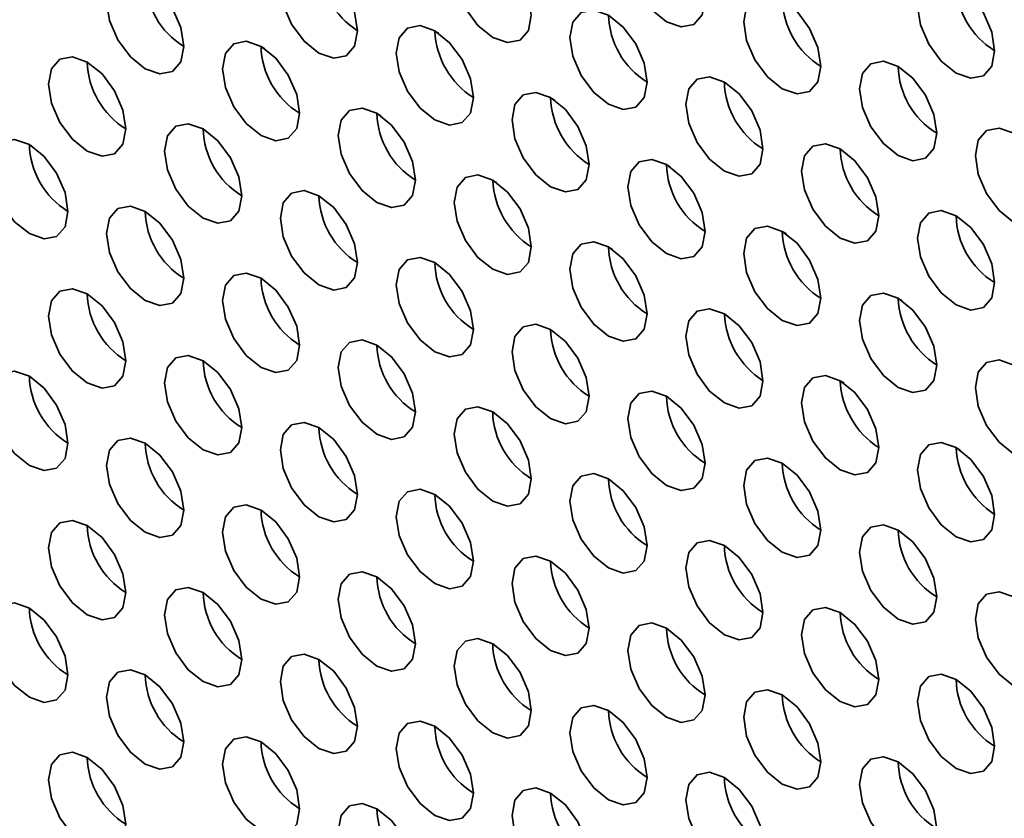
# Model space of a CAD drawing. Header units: millimetres. Extents: x 1 to 1119, y -1 to 863.
# Tile 123 of 211: x 807.54 to 813.56, y 621.22 to 626.09. Entities that reach past the tile are written whole.
import ezdxf

# ---------------------------------------------------------------- set-up
doc = ezdxf.new("R2010")
doc.units = ezdxf.units.MM

msp = doc.modelspace()

# ---------------------------------------------------------------- linework, layer by layer
at = {"color": 7, "linetype": 'Continuous', "lineweight": 35}
for p, q in [((810.1039, 626.0074), (810.0788, 626.0219)), ((809.0181, 625.9267), (809.0423, 625.9127)), ((810.811, 625.5992), (810.7859, 625.6137)), ((809.7252, 625.5185), (809.7494, 625.5045)), ((811.5181, 625.191), (811.493, 625.2055)), ((810.4323, 625.1103), (810.4565, 625.0963)), ((812.2252, 624.7828), (812.2001, 624.7973)), ((811.1394, 624.7021), (811.1636, 624.6881)), ((812.9323, 624.3746), (812.9072, 624.3891)), ((811.8465, 624.2939), (811.8707, 624.2799)), ((812.5536, 623.8857), (812.5778, 623.8717)), ((813.2607, 623.4775), (813.2849, 623.4635))]:
    msp.add_line(p, q, dxfattribs=at)
at = {"color": 7, "linetype": 'Continuous', "lineweight": 35, "flags": 128}
for points in [[(811.7287, 626.2142), (811.7107, 626.3287), (811.6596, 626.4465), (811.5832, 626.5496), (811.493, 626.6224), (811.4028, 626.6538), (811.3263, 626.6389), (811.2752, 626.5801), (811.2573, 626.4863), (811.2752, 626.3718), (811.3263, 626.254), (811.4028, 626.1508), (811.493, 626.078), (811.5832, 626.0467), (811.6596, 626.0615), (811.7107, 626.1204), (811.7287, 626.2142)], [(810.668, 626.1188), (810.6501, 626.2333), (810.599, 626.3511), (810.5225, 626.4543), (810.4323, 626.527), (810.3421, 626.5584), (810.2656, 626.5435), (810.2146, 626.4847), (810.1966, 626.3909), (810.2146, 626.2764), (810.2656, 626.1586), (810.3421, 626.0555), (810.4323, 625.9827), (810.5225, 625.9513), (810.599, 625.9662), (810.6501, 626.025), (810.668, 626.1188)], [(809.6074, 626.0234), (809.5894, 626.138), (809.5383, 626.2557), (809.4619, 626.3589), (809.3717, 626.4317), (809.2815, 626.463), (809.205, 626.4482), (809.1539, 626.3894), (809.136, 626.2956), (809.1539, 626.1811), (809.205, 626.0633), (809.2815, 625.9601), (809.3717, 625.8873), (809.4619, 625.856), (809.5383, 625.8708), (809.5894, 625.9296), (809.6074, 626.0234)], [(808.5467, 625.9281), (808.5288, 626.0426), (808.4777, 626.1604), (808.4012, 626.2635), (808.311, 626.3363), (808.2208, 626.3677), (808.1443, 626.3528), (808.0932, 626.294), (808.0753, 626.2002), (808.0932, 626.0857), (808.1443, 625.9679), (808.2208, 625.8647), (808.311, 625.792), (808.4012, 625.7606), (808.4777, 625.7755), (808.5288, 625.8343), (808.5467, 625.9281)], [(813.4964, 625.9013), (813.4785, 626.0158), (813.4274, 626.1336), (813.3509, 626.2368), (813.2607, 626.3096), (813.1705, 626.3409), (813.0941, 626.3261), (813.043, 626.2673), (813.025, 626.1735), (813.043, 626.0589), (813.0941, 625.9411), (813.1705, 625.838), (813.2607, 625.7652), (813.3509, 625.7339), (813.4274, 625.7487), (813.4785, 625.8075), (813.4964, 625.9013)], [(812.4358, 625.806), (812.4178, 625.9205), (812.3667, 626.0383), (812.2903, 626.1414), (812.2001, 626.2142), (812.1099, 626.2456), (812.0334, 626.2307), (811.9823, 626.1719), (811.9644, 626.0781), (811.9823, 625.9636), (812.0334, 625.8458), (812.1099, 625.7426), (812.2001, 625.6698), (812.2903, 625.6385), (812.3667, 625.6533), (812.4178, 625.7122), (812.4358, 625.806)], [(811.3751, 625.7106), (811.3572, 625.8251), (811.3061, 625.9429), (811.2296, 626.0461), (811.1394, 626.1188), (811.0492, 626.1502), (810.9728, 626.1353), (810.9217, 626.0765), (810.9037, 625.9827), (810.9217, 625.8682), (810.9728, 625.7504), (811.0492, 625.6473), (811.1394, 625.5745), (811.2296, 625.5431), (811.3061, 625.558), (811.3572, 625.6168), (811.3751, 625.7106)], [(810.3145, 625.6152), (810.2965, 625.7297), (810.2454, 625.8475), (810.169, 625.9507), (810.0788, 626.0235), (809.9886, 626.0548), (809.9121, 626.04), (809.861, 625.9812), (809.8431, 625.8874), (809.861, 625.7729), (809.9121, 625.6551), (809.9886, 625.5519), (810.0788, 625.4791), (810.169, 625.4478), (810.2454, 625.4626), (810.2965, 625.5214), (810.3145, 625.6152)], [(809.2538, 625.5199), (809.2359, 625.6344), (809.1848, 625.7522), (809.1083, 625.8553), (809.0181, 625.9281), (808.9279, 625.9595), (808.8514, 625.9446), (808.8003, 625.8858), (808.7824, 625.792), (808.8003, 625.6775), (808.8514, 625.5597), (808.9279, 625.4565), (809.0181, 625.3838), (809.1083, 625.3524), (809.1848, 625.3673), (809.2359, 625.4261), (809.2538, 625.5199)], [(808.1931, 625.4245), (808.1752, 625.539), (808.1241, 625.6568), (808.0476, 625.76), (807.9574, 625.8328), (807.8672, 625.8641), (807.7908, 625.8492), (807.7397, 625.7904), (807.7217, 625.6966), (807.7397, 625.5821), (807.7908, 625.4643), (807.8672, 625.3612), (807.9574, 625.2884), (808.0476, 625.257), (808.1241, 625.2719), (808.1752, 625.3307), (808.1931, 625.4245)], [(813.1429, 625.3978), (813.1249, 625.5123), (813.0739, 625.6301), (812.9974, 625.7332), (812.9072, 625.806), (812.817, 625.8374), (812.7405, 625.8225), (812.6894, 625.7637), (812.6715, 625.6699), (812.6894, 625.5554), (812.7405, 625.4376), (812.817, 625.3344), (812.9072, 625.2616), (812.9974, 625.2303), (813.0739, 625.2451), (813.1249, 625.304), (813.1429, 625.3978)], [(812.0822, 625.3024), (812.0643, 625.4169), (812.0132, 625.5347), (811.9367, 625.6379), (811.8465, 625.7106), (811.7563, 625.742), (811.6799, 625.7271), (811.6288, 625.6683), (811.6108, 625.5745), (811.6288, 625.46), (811.6799, 625.3422), (811.7563, 625.2391), (811.8465, 625.1663), (811.9367, 625.1349), (812.0132, 625.1498), (812.0643, 625.2086), (812.0822, 625.3024)], [(811.0216, 625.207), (811.0036, 625.3215), (810.9525, 625.4393), (810.8761, 625.5425), (810.7859, 625.6153), (810.6957, 625.6466), (810.6192, 625.6318), (810.5681, 625.573), (810.5502, 625.4792), (810.5681, 625.3646), (810.6192, 625.2468), (810.6957, 625.1437), (810.7859, 625.0709), (810.8761, 625.0396), (810.9525, 625.0544), (811.0036, 625.1132), (811.0216, 625.207)], [(809.9609, 625.1117), (809.943, 625.2262), (809.8919, 625.344), (809.8154, 625.4471), (809.7252, 625.5199), (809.635, 625.5513), (809.5585, 625.5364), (809.5074, 625.4776), (809.4895, 625.3838), (809.5074, 625.2693), (809.5585, 625.1515), (809.635, 625.0483), (809.7252, 624.9755), (809.8154, 624.9442), (809.8919, 624.9591), (809.943, 625.0179), (809.9609, 625.1117)], [(808.9002, 625.0163), (808.8823, 625.1308), (808.8312, 625.2486), (808.7547, 625.3518), (808.6645, 625.4245), (808.5743, 625.4559), (808.4979, 625.441), (808.4468, 625.3822), (808.4288, 625.2884), (808.4468, 625.1739), (808.4979, 625.0561), (808.5743, 624.953), (808.6645, 624.8802), (808.7547, 624.8488), (808.8312, 624.8637), (808.8823, 624.9225), (808.9002, 625.0163)], [(813.85, 624.9895), (813.8321, 625.1041), (813.781, 625.2219), (813.7045, 625.325), (813.6143, 625.3978), (813.5241, 625.4291), (813.4476, 625.4143), (813.3965, 625.3555), (813.3786, 625.2617), (813.3965, 625.1472), (813.4476, 625.0294), (813.5241, 624.9262), (813.6143, 624.8534), (813.7045, 624.8221), (813.781, 624.8369), (813.8321, 624.8957), (813.85, 624.9895)], [(807.8396, 624.9209), (807.8216, 625.0355), (807.7706, 625.1532), (807.6941, 625.2564), (807.6039, 625.3292), (807.5137, 625.3605), (807.4372, 625.3457), (807.3861, 625.2869), (807.3682, 625.1931), (807.3861, 625.0786), (807.4372, 624.9608), (807.5137, 624.8576), (807.6039, 624.7848), (807.6941, 624.7535), (807.7706, 624.7683), (807.8216, 624.8271), (807.8396, 624.9209)], [(812.7893, 624.8942), (812.7714, 625.0087), (812.7203, 625.1265), (812.6438, 625.2296), (812.5536, 625.3024), (812.4634, 625.3338), (812.387, 625.3189), (812.3359, 625.2601), (812.3179, 625.1663), (812.3359, 625.0518), (812.387, 624.934), (812.4634, 624.8309), (812.5536, 624.7581), (812.6438, 624.7267), (812.7203, 624.7416), (812.7714, 624.8004), (812.7893, 624.8942)], [(811.7287, 624.7988), (811.7107, 624.9133), (811.6596, 625.0311), (811.5832, 625.1343), (811.493, 625.2071), (811.4028, 625.2384), (811.3263, 625.2236), (811.2752, 625.1648), (811.2573, 625.071), (811.2752, 624.9564), (811.3263, 624.8386), (811.4028, 624.7355), (811.493, 624.6627), (811.5832, 624.6314), (811.6596, 624.6462), (811.7107, 624.705), (811.7287, 624.7988)], [(810.668, 624.7035), (810.6501, 624.818), (810.599, 624.9358), (810.5225, 625.0389), (810.4323, 625.1117), (810.3421, 625.1431), (810.2656, 625.1282), (810.2146, 625.0694), (810.1966, 624.9756), (810.2146, 624.8611), (810.2656, 624.7433), (810.3421, 624.6401), (810.4323, 624.5673), (810.5225, 624.536), (810.599, 624.5509), (810.6501, 624.6097), (810.668, 624.7035)], [(809.6074, 624.6081), (809.5894, 624.7226), (809.5383, 624.8404), (809.4619, 624.9436), (809.3717, 625.0163), (809.2815, 625.0477), (809.205, 625.0328), (809.1539, 624.974), (809.136, 624.8802), (809.1539, 624.7657), (809.205, 624.6479), (809.2815, 624.5448), (809.3717, 624.472), (809.4619, 624.4406), (809.5383, 624.4555), (809.5894, 624.5143), (809.6074, 624.6081)], [(808.5467, 624.5127), (808.5288, 624.6273), (808.4777, 624.745), (808.4012, 624.8482), (808.311, 624.921), (808.2208, 624.9523), (808.1443, 624.9375), (808.0932, 624.8787), (808.0753, 624.7849), (808.0932, 624.6704), (808.1443, 624.5526), (808.2208, 624.4494), (808.311, 624.3766), (808.4012, 624.3453), (808.4777, 624.3601), (808.5288, 624.4189), (808.5467, 624.5127)], [(813.4964, 624.486), (813.4785, 624.6005), (813.4274, 624.7183), (813.3509, 624.8214), (813.2607, 624.8942), (813.1705, 624.9256), (813.0941, 624.9107), (813.043, 624.8519), (813.025, 624.7581), (813.043, 624.6436), (813.0941, 624.5258), (813.1705, 624.4227), (813.2607, 624.3499), (813.3509, 624.3185), (813.4274, 624.3334), (813.4785, 624.3922), (813.4964, 624.486)], [(812.4358, 624.3906), (812.4178, 624.5051), (812.3667, 624.6229), (812.2903, 624.7261), (812.2001, 624.7989), (812.1099, 624.8302), (812.0334, 624.8154), (811.9823, 624.7566), (811.9644, 624.6628), (811.9823, 624.5482), (812.0334, 624.4304), (812.1099, 624.3273), (812.2001, 624.2545), (812.2903, 624.2232), (812.3667, 624.238), (812.4178, 624.2968), (812.4358, 624.3906)], [(811.3751, 624.2953), (811.3572, 624.4098), (811.3061, 624.5276), (811.2296, 624.6307), (811.1394, 624.7035), (811.0492, 624.7349), (810.9728, 624.72), (810.9217, 624.6612), (810.9037, 624.5674), (810.9217, 624.4529), (810.9728, 624.3351), (811.0492, 624.2319), (811.1394, 624.1591), (811.2296, 624.1278), (811.3061, 624.1426), (811.3572, 624.2015), (811.3751, 624.2953)], [(810.3145, 624.1999), (810.2965, 624.3144), (810.2454, 624.4322), (810.169, 624.5354), (810.0788, 624.6081), (809.9886, 624.6395), (809.9121, 624.6246), (809.861, 624.5658), (809.8431, 624.472), (809.861, 624.3575), (809.9121, 624.2397), (809.9886, 624.1366), (810.0788, 624.0638), (810.169, 624.0324), (810.2454, 624.0473), (810.2965, 624.1061), (810.3145, 624.1999)], [(809.2538, 624.1045), (809.2359, 624.219), (809.1848, 624.3368), (809.1083, 624.44), (809.0181, 624.5128), (808.9279, 624.5441), (808.8514, 624.5293), (808.8003, 624.4705), (808.7824, 624.3767), (808.8003, 624.2622), (808.8514, 624.1444), (808.9279, 624.0412), (809.0181, 623.9684), (809.1083, 623.9371), (809.1848, 623.9519), (809.2359, 624.0107), (809.2538, 624.1045)], [(808.1931, 624.0092), (808.1752, 624.1237), (808.1241, 624.2415), (808.0476, 624.3446), (807.9574, 624.4174), (807.8672, 624.4488), (807.7908, 624.4339), (807.7397, 624.3751), (807.7217, 624.2813), (807.7397, 624.1668), (807.7908, 624.049), (807.8672, 623.9458), (807.9574, 623.8731), (808.0476, 623.8417), (808.1241, 623.8566), (808.1752, 623.9154), (808.1931, 624.0092)], [(813.1429, 623.9824), (813.1249, 624.0969), (813.0739, 624.2147), (812.9974, 624.3179), (812.9072, 624.3907), (812.817, 624.422), (812.7405, 624.4072), (812.6894, 624.3484), (812.6715, 624.2545), (812.6894, 624.14), (812.7405, 624.0222), (812.817, 623.9191), (812.9072, 623.8463), (812.9974, 623.815), (813.0739, 623.8298), (813.1249, 623.8886), (813.1429, 623.9824)], [(812.0822, 623.8871), (812.0643, 624.0016), (812.0132, 624.1194), (811.9367, 624.2225), (811.8465, 624.2953), (811.7563, 624.3267), (811.6799, 624.3118), (811.6288, 624.253), (811.6108, 624.1592), (811.6288, 624.0447), (811.6799, 623.9269), (811.7563, 623.8237), (811.8465, 623.7509), (811.9367, 623.7196), (812.0132, 623.7344), (812.0643, 623.7933), (812.0822, 623.8871)], [(811.0216, 623.7917), (811.0036, 623.9062), (810.9525, 624.024), (810.8761, 624.1271), (810.7859, 624.1999), (810.6957, 624.2313), (810.6192, 624.2164), (810.5681, 624.1576), (810.5502, 624.0638), (810.5681, 623.9493), (810.6192, 623.8315), (810.6957, 623.7284), (810.7859, 623.6556), (810.8761, 623.6242), (810.9525, 623.6391), (811.0036, 623.6979), (811.0216, 623.7917)], [(809.9609, 623.6963), (809.943, 623.8108), (809.8919, 623.9286), (809.8154, 624.0318), (809.7252, 624.1046), (809.635, 624.1359), (809.5585, 624.1211), (809.5074, 624.0623), (809.4895, 623.9685), (809.5074, 623.8539), (809.5585, 623.7361), (809.635, 623.633), (809.7252, 623.5602), (809.8154, 623.5289), (809.8919, 623.5437), (809.943, 623.6025), (809.9609, 623.6963)], [(808.9002, 623.601), (808.8823, 623.7155), (808.8312, 623.8333), (808.7547, 623.9364), (808.6645, 624.0092), (808.5743, 624.0406), (808.4979, 624.0257), (808.4468, 623.9669), (808.4288, 623.8731), (808.4468, 623.7586), (808.4979, 623.6408), (808.5743, 623.5376), (808.6645, 623.4648), (808.7547, 623.4335), (808.8312, 623.4484), (808.8823, 623.5072), (808.9002, 623.601)], [(813.85, 623.5742), (813.8321, 623.6887), (813.781, 623.8065), (813.7045, 623.9097), (813.6143, 623.9825), (813.5241, 624.0138), (813.4476, 623.999), (813.3965, 623.9401), (813.3786, 623.8463), (813.3965, 623.7318), (813.4476, 623.614), (813.5241, 623.5109), (813.6143, 623.4381), (813.7045, 623.4067), (813.781, 623.4216), (813.8321, 623.4804), (813.85, 623.5742)], [(807.8396, 623.5056), (807.8216, 623.6201), (807.7706, 623.7379), (807.6941, 623.8411), (807.6039, 623.9138), (807.5137, 623.9452), (807.4372, 623.9303), (807.3861, 623.8715), (807.3682, 623.7777), (807.3861, 623.6632), (807.4372, 623.5454), (807.5137, 623.4423), (807.6039, 623.3695), (807.6941, 623.3381), (807.7706, 623.353), (807.8216, 623.4118), (807.8396, 623.5056)], [(812.7893, 623.4788), (812.7714, 623.5934), (812.7203, 623.7112), (812.6438, 623.8143), (812.5536, 623.8871), (812.4634, 623.9185), (812.387, 623.9036), (812.3359, 623.8448), (812.3179, 623.751), (812.3359, 623.6365), (812.387, 623.5187), (812.4634, 623.4155), (812.5536, 623.3427), (812.6438, 623.3114), (812.7203, 623.3262), (812.7714, 623.385), (812.7893, 623.4788)], [(811.7287, 623.3835), (811.7107, 623.498), (811.6596, 623.6158), (811.5832, 623.7189), (811.493, 623.7917), (811.4028, 623.8231), (811.3263, 623.8082), (811.2752, 623.7494), (811.2573, 623.6556), (811.2752, 623.5411), (811.3263, 623.4233), (811.4028, 623.3202), (811.493, 623.2474), (811.5832, 623.216), (811.6596, 623.2309), (811.7107, 623.2897), (811.7287, 623.3835)], [(810.668, 623.2881), (810.6501, 623.4026), (810.599, 623.5204), (810.5225, 623.6236), (810.4323, 623.6964), (810.3421, 623.7277), (810.2656, 623.7129), (810.2146, 623.6541), (810.1966, 623.5603), (810.2146, 623.4457), (810.2656, 623.3279), (810.3421, 623.2248), (810.4323, 623.152), (810.5225, 623.1207), (810.599, 623.1355), (810.6501, 623.1943), (810.668, 623.2881)], [(809.6074, 623.1928), (809.5894, 623.3073), (809.5383, 623.4251), (809.4619, 623.5282), (809.3717, 623.601), (809.2815, 623.6324), (809.205, 623.6175), (809.1539, 623.5587), (809.136, 623.4649), (809.1539, 623.3504), (809.205, 623.2326), (809.2815, 623.1294), (809.3717, 623.0566), (809.4619, 623.0253), (809.5383, 623.0402), (809.5894, 623.099), (809.6074, 623.1928)], [(808.5467, 623.0974), (808.5288, 623.2119), (808.4777, 623.3297), (808.4012, 623.4329), (808.311, 623.5056), (808.2208, 623.537), (808.1443, 623.5221), (808.0932, 623.4633), (808.0753, 623.3695), (808.0932, 623.255), (808.1443, 623.1372), (808.2208, 623.0341), (808.311, 622.9613), (808.4012, 622.9299), (808.4777, 622.9448), (808.5288, 623.0036), (808.5467, 623.0974)], [(813.4964, 623.0706), (813.4785, 623.1852), (813.4274, 623.303), (813.3509, 623.4061), (813.2607, 623.4789), (813.1705, 623.5102), (813.0941, 623.4954), (813.043, 623.4366), (813.025, 623.3428), (813.043, 623.2283), (813.0941, 623.1105), (813.1705, 623.0073), (813.2607, 622.9345), (813.3509, 622.9032), (813.4274, 622.918), (813.4785, 622.9768), (813.4964, 623.0706)], [(812.4358, 622.9753), (812.4178, 623.0898), (812.3667, 623.2076), (812.2903, 623.3107), (812.2001, 623.3835), (812.1099, 623.4149), (812.0334, 623.4), (811.9823, 623.3412), (811.9644, 623.2474), (811.9823, 623.1329), (812.0334, 623.0151), (812.1099, 622.912), (812.2001, 622.8392), (812.2903, 622.8078), (812.3667, 622.8227), (812.4178, 622.8815), (812.4358, 622.9753)], [(811.3751, 622.8799), (811.3572, 622.9944), (811.3061, 623.1122), (811.2296, 623.2154), (811.1394, 623.2882), (811.0492, 623.3195), (810.9728, 623.3047), (810.9217, 623.2459), (810.9037, 623.1521), (810.9217, 623.0375), (810.9728, 622.9197), (811.0492, 622.8166), (811.1394, 622.7438), (811.2296, 622.7125), (811.3061, 622.7273), (811.3572, 622.7861), (811.3751, 622.8799)], [(810.3145, 622.7846), (810.2965, 622.8991), (810.2454, 623.0169), (810.169, 623.12), (810.0788, 623.1928), (809.9886, 623.2242), (809.9121, 623.2093), (809.861, 623.1505), (809.8431, 623.0567), (809.861, 622.9422), (809.9121, 622.8244), (809.9886, 622.7212), (810.0788, 622.6484), (810.169, 622.6171), (810.2454, 622.6319), (810.2965, 622.6908), (810.3145, 622.7846)], [(809.2538, 622.6892), (809.2359, 622.8037), (809.1848, 622.9215), (809.1083, 623.0247), (809.0181, 623.0974), (808.9279, 623.1288), (808.8514, 623.1139), (808.8003, 623.0551), (808.7824, 622.9613), (808.8003, 622.8468), (808.8514, 622.729), (808.9279, 622.6259), (809.0181, 622.5531), (809.1083, 622.5217), (809.1848, 622.5366), (809.2359, 622.5954), (809.2538, 622.6892)], [(808.1931, 622.5938), (808.1752, 622.7083), (808.1241, 622.8261), (808.0476, 622.9293), (807.9574, 623.0021), (807.8672, 623.0334), (807.7908, 623.0186), (807.7397, 622.9598), (807.7217, 622.866), (807.7397, 622.7515), (807.7908, 622.6337), (807.8672, 622.5305), (807.9574, 622.4577), (808.0476, 622.4264), (808.1241, 622.4412), (808.1752, 622.5), (808.1931, 622.5938)], [(813.1429, 622.5671), (813.1249, 622.6816), (813.0739, 622.7994), (812.9974, 622.9025), (812.9072, 622.9753), (812.817, 623.0067), (812.7405, 622.9918), (812.6894, 622.933), (812.6715, 622.8392), (812.6894, 622.7247), (812.7405, 622.6069), (812.817, 622.5038), (812.9072, 622.431), (812.9974, 622.3996), (813.0739, 622.4145), (813.1249, 622.4733), (813.1429, 622.5671)], [(812.0822, 622.4717), (812.0643, 622.5862), (812.0132, 622.704), (811.9367, 622.8072), (811.8465, 622.88), (811.7563, 622.9113), (811.6799, 622.8965), (811.6288, 622.8377), (811.6108, 622.7439), (811.6288, 622.6293), (811.6799, 622.5115), (811.7563, 622.4084), (811.8465, 622.3356), (811.9367, 622.3043), (812.0132, 622.3191), (812.0643, 622.3779), (812.0822, 622.4717)], [(811.0216, 622.3764), (811.0036, 622.4909), (810.9525, 622.6087), (810.8761, 622.7118), (810.7859, 622.7846), (810.6957, 622.816), (810.6192, 622.8011), (810.5681, 622.7423), (810.5502, 622.6485), (810.5681, 622.534), (810.6192, 622.4162), (810.6957, 622.313), (810.7859, 622.2402), (810.8761, 622.2089), (810.9525, 622.2237), (811.0036, 622.2826), (811.0216, 622.3764)], [(809.9609, 622.281), (809.943, 622.3955), (809.8919, 622.5133), (809.8154, 622.6164), (809.7252, 622.6892), (809.635, 622.7206), (809.5585, 622.7057), (809.5074, 622.6469), (809.4895, 622.5531), (809.5074, 622.4386), (809.5585, 622.3208), (809.635, 622.2177), (809.7252, 622.1449), (809.8154, 622.1135), (809.8919, 622.1284), (809.943, 622.1872), (809.9609, 622.281)], [(808.9002, 622.1856), (808.8823, 622.3001), (808.8312, 622.4179), (808.7547, 622.5211), (808.6645, 622.5939), (808.5743, 622.6252), (808.4979, 622.6104), (808.4468, 622.5516), (808.4288, 622.4578), (808.4468, 622.3432), (808.4979, 622.2255), (808.5743, 622.1223), (808.6645, 622.0495), (808.7547, 622.0182), (808.8312, 622.033), (808.8823, 622.0918), (808.9002, 622.1856)], [(813.85, 622.1589), (813.8321, 622.2734), (813.781, 622.3912), (813.7045, 622.4943), (813.6143, 622.5671), (813.5241, 622.5985), (813.4476, 622.5836), (813.3965, 622.5248), (813.3786, 622.431), (813.3965, 622.3165), (813.4476, 622.1987), (813.5241, 622.0956), (813.6143, 622.0228), (813.7045, 621.9914), (813.781, 622.0063), (813.8321, 622.0651), (813.85, 622.1589)], [(807.8396, 622.0903), (807.8216, 622.2048), (807.7706, 622.3226), (807.6941, 622.4257), (807.6039, 622.4985), (807.5137, 622.5299), (807.4372, 622.515), (807.3861, 622.4562), (807.3682, 622.3624), (807.3861, 622.2479), (807.4372, 622.1301), (807.5137, 622.0269), (807.6039, 621.9542), (807.6941, 621.9228), (807.7706, 621.9377), (807.8216, 621.9965), (807.8396, 622.0903)], [(812.7893, 622.0635), (812.7714, 622.178), (812.7203, 622.2958), (812.6438, 622.399), (812.5536, 622.4718), (812.4634, 622.5031), (812.387, 622.4883), (812.3359, 622.4294), (812.3179, 622.3356), (812.3359, 622.2211), (812.387, 622.1033), (812.4634, 622.0002), (812.5536, 621.9274), (812.6438, 621.896), (812.7203, 621.9109), (812.7714, 621.9697), (812.7893, 622.0635)], [(811.7287, 621.9681), (811.7107, 622.0827), (811.6596, 622.2005), (811.5832, 622.3036), (811.493, 622.3764), (811.4028, 622.4078), (811.3263, 622.3929), (811.2752, 622.3341), (811.2573, 622.2403), (811.2752, 622.1258), (811.3263, 622.008), (811.4028, 621.9048), (811.493, 621.832), (811.5832, 621.8007), (811.6596, 621.8155), (811.7107, 621.8743), (811.7287, 621.9681)], [(810.668, 621.8728), (810.6501, 621.9873), (810.599, 622.1051), (810.5225, 622.2082), (810.4323, 622.281), (810.3421, 622.3124), (810.2656, 622.2975), (810.2146, 622.2387), (810.1966, 622.1449), (810.2146, 622.0304), (810.2656, 621.9126), (810.3421, 621.8095), (810.4323, 621.7367), (810.5225, 621.7053), (810.599, 621.7202), (810.6501, 621.779), (810.668, 621.8728)], [(809.6074, 621.7774), (809.5894, 621.8919), (809.5383, 622.0097), (809.4619, 622.1129), (809.3717, 622.1857), (809.2815, 622.217), (809.205, 622.2022), (809.1539, 622.1434), (809.136, 622.0496), (809.1539, 621.935), (809.205, 621.8172), (809.2815, 621.7141), (809.3717, 621.6413), (809.4619, 621.61), (809.5383, 621.6248), (809.5894, 621.6836), (809.6074, 621.7774)], [(808.5467, 621.6821), (808.5288, 621.7966), (808.4777, 621.9144), (808.4012, 622.0175), (808.311, 622.0903), (808.2208, 622.1217), (808.1443, 622.1068), (808.0932, 622.048), (808.0753, 621.9542), (808.0932, 621.8397), (808.1443, 621.7219), (808.2208, 621.6187), (808.311, 621.5459), (808.4012, 621.5146), (808.4777, 621.5295), (808.5288, 621.5883), (808.5467, 621.6821)], [(813.4964, 621.6553), (813.4785, 621.7698), (813.4274, 621.8876), (813.3509, 621.9908), (813.2607, 622.0636), (813.1705, 622.0949), (813.0941, 622.08), (813.043, 622.0212), (813.025, 621.9274), (813.043, 621.8129), (813.0941, 621.6951), (813.1705, 621.592), (813.2607, 621.5192), (813.3509, 621.4878), (813.4274, 621.5027), (813.4785, 621.5615), (813.4964, 621.6553)], [(812.4358, 621.5599), (812.4178, 621.6745), (812.3667, 621.7923), (812.2903, 621.8954), (812.2001, 621.9682), (812.1099, 621.9995), (812.0334, 621.9847), (811.9823, 621.9259), (811.9644, 621.8321), (811.9823, 621.7176), (812.0334, 621.5998), (812.1099, 621.4966), (812.2001, 621.4238), (812.2903, 621.3925), (812.3667, 621.4073), (812.4178, 621.4661), (812.4358, 621.5599)], [(811.3751, 621.4646), (811.3572, 621.5791), (811.3061, 621.6969), (811.2296, 621.8), (811.1394, 621.8728), (811.0492, 621.9042), (810.9728, 621.8893), (810.9217, 621.8305), (810.9037, 621.7367), (810.9217, 621.6222), (810.9728, 621.5044), (811.0492, 621.4013), (811.1394, 621.3285), (811.2296, 621.2971), (811.3061, 621.312), (811.3572, 621.3708), (811.3751, 621.4646)], [(810.3145, 621.3692), (810.2965, 621.4837), (810.2454, 621.6015), (810.169, 621.7047), (810.0788, 621.7775), (809.9886, 621.8088), (809.9121, 621.794), (809.861, 621.7352), (809.8431, 621.6414), (809.861, 621.5268), (809.9121, 621.409), (809.9886, 621.3059), (810.0788, 621.2331), (810.169, 621.2018), (810.2454, 621.2166), (810.2965, 621.2754), (810.3145, 621.3692)], [(809.2538, 621.2739), (809.2359, 621.3884), (809.1848, 621.5062), (809.1083, 621.6093), (809.0181, 621.6821), (808.9279, 621.7135), (808.8514, 621.6986), (808.8003, 621.6398), (808.7824, 621.546), (808.8003, 621.4315), (808.8514, 621.3137), (808.9279, 621.2105), (809.0181, 621.1377), (809.1083, 621.1064), (809.1848, 621.1212), (809.2359, 621.1801), (809.2538, 621.2739)], [(808.1931, 621.1785), (808.1752, 621.293), (808.1241, 621.4108), (808.0476, 621.514), (807.9574, 621.5867), (807.8672, 621.6181), (807.7908, 621.6032), (807.7397, 621.5444), (807.7217, 621.4506), (807.7397, 621.3361), (807.7908, 621.2183), (807.8672, 621.1152), (807.9574, 621.0424), (808.0476, 621.011), (808.1241, 621.0259), (808.1752, 621.0847), (808.1931, 621.1785)], [(813.1429, 621.1517), (813.1249, 621.2663), (813.0739, 621.3841), (812.9974, 621.4872), (812.9072, 621.56), (812.817, 621.5913), (812.7405, 621.5765), (812.6894, 621.5177), (812.6715, 621.4239), (812.6894, 621.3094), (812.7405, 621.1916), (812.817, 621.0884), (812.9072, 621.0156), (812.9974, 620.9843), (813.0739, 620.9991), (813.1249, 621.0579), (813.1429, 621.1517)], [(812.0822, 621.0564), (812.0643, 621.1709), (812.0132, 621.2887), (811.9367, 621.3918), (811.8465, 621.4646), (811.7563, 621.496), (811.6799, 621.4811), (811.6288, 621.4223), (811.6108, 621.3285), (811.6288, 621.214), (811.6799, 621.0962), (811.7563, 620.9931), (811.8465, 620.9203), (811.9367, 620.8889), (812.0132, 620.9038), (812.0643, 620.9626), (812.0822, 621.0564)], [(811.0216, 620.961), (811.0036, 621.0755), (810.9525, 621.1933), (810.8761, 621.2965), (810.7859, 621.3693), (810.6957, 621.4006), (810.6192, 621.3858), (810.5681, 621.3269), (810.5502, 621.2332), (810.5681, 621.1186), (810.6192, 621.0008), (810.6957, 620.8977), (810.7859, 620.8249), (810.8761, 620.7935), (810.9525, 620.8084), (811.0036, 620.8672), (811.0216, 620.961)], [(809.9609, 620.8657), (809.943, 620.9802), (809.8919, 621.098), (809.8154, 621.2011), (809.7252, 621.2739), (809.635, 621.3053), (809.5585, 621.2904), (809.5074, 621.2316), (809.4895, 621.1378), (809.5074, 621.0233), (809.5585, 620.9055), (809.635, 620.8023), (809.7252, 620.7295), (809.8154, 620.6982), (809.8919, 620.713), (809.943, 620.7719), (809.9609, 620.8657)]]:
    msp.add_lwpolyline(points, dxfattribs=at)
at = {"color": 7, "linetype": 'Continuous', "lineweight": 35}
for centre, radius, start, end in [((809.8837, 626.4552), 0.5127, 182.80196, 237.38093), ((808.8065, 626.3502), 0.4957, 181.60217, 238.39192), ((813.7562, 626.3234), 0.4957, 181.60166, 238.39292), ((812.6956, 626.2281), 0.4957, 181.60166, 238.39292), ((811.6349, 626.1327), 0.4957, 181.60217, 238.39192), ((810.5908, 626.047), 0.5126, 182.79967, 237.38323), ((809.5136, 625.942), 0.4957, 181.60212, 238.39295), ((808.4529, 625.8466), 0.4957, 181.60212, 238.39295), ((813.4027, 625.8199), 0.4957, 181.60161, 238.39395), ((812.342, 625.7245), 0.4957, 181.60339, 238.39168), ((811.2814, 625.6291), 0.4957, 181.60339, 238.39168), ((810.2207, 625.5338), 0.4957, 181.60339, 238.39168), ((809.16, 625.4384), 0.4957, 181.60169, 238.3924), ((808.0994, 625.343), 0.4957, 181.60169, 238.3924), ((813.0491, 625.3163), 0.4957, 181.60169, 238.3924), ((811.9885, 625.2209), 0.4957, 181.60169, 238.3924), ((810.9443, 625.1352), 0.5126, 182.78612, 237.38241), ((809.8671, 625.0302), 0.4957, 181.60217, 238.39192), ((808.8065, 624.9348), 0.4957, 181.60217, 238.39192), ((813.7562, 624.9081), 0.4957, 181.60217, 238.39192), ((812.6956, 624.8127), 0.4957, 181.60217, 238.39192), ((811.6349, 624.7174), 0.4957, 181.60217, 238.39192), ((810.5742, 624.622), 0.4957, 181.60212, 238.39295), ((809.5136, 624.5266), 0.4957, 181.60212, 238.39295), ((808.4529, 624.4313), 0.4957, 181.60212, 238.39295), ((813.4192, 624.4141), 0.5126, 182.79967, 237.38323), ((812.3585, 624.3188), 0.5126, 182.78548, 237.38305), ((811.2814, 624.2138), 0.4957, 181.60339, 238.39168), ((810.2207, 624.1184), 0.4957, 181.60339, 238.39168), ((809.16, 624.0231), 0.4957, 181.60169, 238.3924), ((808.0994, 623.9277), 0.4957, 181.60169, 238.3924), ((813.0656, 623.9106), 0.5126, 182.78548, 237.38305), ((811.9885, 623.8056), 0.4957, 181.60169, 238.3924), ((810.9278, 623.7102), 0.4957, 181.60169, 238.3924), ((809.8671, 623.6149), 0.4957, 181.60217, 238.39192), ((808.8065, 623.5195), 0.4957, 181.60217, 238.39192), ((813.7728, 623.5024), 0.5126, 182.78657, 237.38196), ((812.6956, 623.3974), 0.4957, 181.60217, 238.39192), ((811.6349, 623.302), 0.4957, 181.60217, 238.39192), ((810.5742, 623.2067), 0.4957, 181.60212, 238.39295), ((809.5136, 623.1113), 0.4957, 181.60212, 238.39295), ((808.4529, 623.0159), 0.4957, 181.60148, 238.39359), ((813.4027, 622.9892), 0.4957, 181.60212, 238.39295), ((812.342, 622.8938), 0.4957, 181.60339, 238.39168), ((811.2814, 622.7985), 0.4957, 181.60339, 238.39168), ((810.2207, 622.7031), 0.4957, 181.60339, 238.39168), ((809.16, 622.6077), 0.4957, 181.60105, 238.39303), ((808.0994, 622.5124), 0.4957, 181.60105, 238.39303), ((813.0491, 622.4856), 0.4957, 181.60169, 238.3924), ((811.9885, 622.3902), 0.4957, 181.60169, 238.3924), ((810.9278, 622.2949), 0.4957, 181.60169, 238.3924), ((809.8671, 622.1995), 0.4957, 181.60153, 238.39255), ((808.8065, 622.1042), 0.4957, 181.60153, 238.39255), ((813.7562, 622.0774), 0.4957, 181.60217, 238.39192), ((812.6956, 621.982), 0.4957, 181.60217, 238.39192), ((811.6349, 621.8867), 0.4957, 181.60217, 238.39192), ((810.5742, 621.7913), 0.4957, 181.60148, 238.39359), ((809.5136, 621.696), 0.4957, 181.60148, 238.39359), ((808.4529, 621.6006), 0.4957, 181.60124, 238.39383), ((813.4027, 621.5738), 0.4957, 181.60212, 238.39295), ((812.342, 621.4785), 0.4957, 181.60339, 238.39168), ((811.2814, 621.3831), 0.4957, 181.60275, 238.39232), ((810.2207, 621.2878), 0.4957, 181.60275, 238.39232)]:
    msp.add_arc(centre, radius, start, end, dxfattribs=at)

doc.saveas('drawing.dxf')
